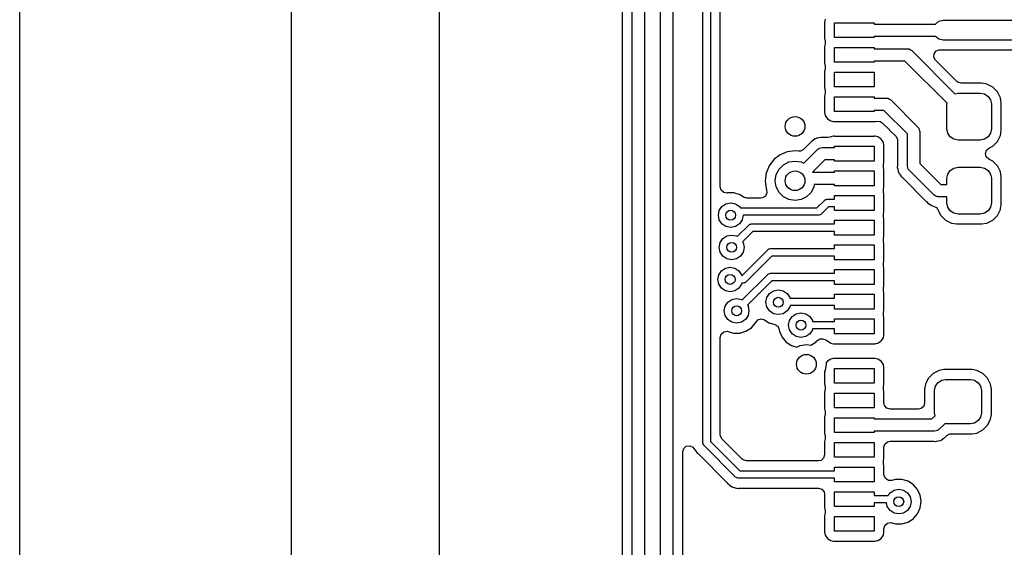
# Model space of a CAD drawing. Extents: x 0.4 to 10.6, y -8.1 to -0.4.
# Tile 7 of 42: x 4.35 to 5.135, y -2.253 to -1.832. Entities that reach past the tile are written whole.
import ezdxf

# ---------------------------------------------------------------- set-up
doc = ezdxf.new("R2010")
doc.units = 0
doc.header["$MEASUREMENT"] = 0
doc.layers.add('BLACK', color=7, linetype='CONTINUOUS')

msp = doc.modelspace()

# ---------------------------------------------------------------- linework, layer by layer
at = {"layer": 'BLACK', "linetype": 'CONTINUOUS'}
for p, q in [((4.83083, -1.52204), (4.83083, -2.33406)), ((4.83873, -2.33935), (4.83873, -1.52137)), ((4.84857, -1.52341), (4.84857, -2.34139)), ((4.86122, -2.34836), (4.86122, -1.53644)), ((4.87106, -1.53848), (4.87106, -2.35039)), ((4.35041, -2.3599), (4.35041, -1.7126)), ((4.56691, -1.71587), (4.56691, -2.35894)), ((4.68506, -2.35894), (4.68506, -1.71586)), ((4.8951, -2.16971), (4.8951, -1.79683)), ((4.90101, -1.79805), (4.90101, -2.16849)), ((4.9089, -1.90629), (4.9089, -1.80334)), ((4.99221, -1.83337), (4.99211, -1.83387)), ((4.99211, -1.83387), (4.99211, -1.84723)), ((4.99255, -1.83166), (4.99221, -1.83337)), ((5, -1.84646), (5, -1.83465)), ((5, -1.83465), (5.0315, -1.83465)), ((5.0315, -1.83465), (5.0315, -1.83563)), ((5.0315, -1.83563), (5.08047, -1.83563)), ((5.08047, -1.83563), (5.0832, -1.83346)), ((5.0832, -1.83346), (5.08661, -1.83268)), ((5.08661, -1.83268), (5.16732, -1.83268)), ((4.99211, -1.84723), (4.99219, -1.84766)), ((4.99255, -1.85135), (4.99211, -1.85355)), ((4.99219, -1.84766), (4.99255, -1.84944)), ((4.99255, -1.84944), (4.99255, -1.85135)), ((5.0315, -1.84646), (5, -1.84646)), ((5.08047, -1.84547), (5.0315, -1.84547)), ((5.0315, -1.84547), (5.0315, -1.84646)), ((5.0832, -1.84765), (5.08047, -1.84547)), ((5.08661, -1.84843), (5.0832, -1.84765)), ((5.16406, -1.84843), (5.08661, -1.84843)), ((4.99211, -1.85355), (4.99211, -1.86692)), ((5, -1.86614), (5, -1.85433)), ((5, -1.85433), (5.0315, -1.85433)), ((5.0315, -1.85433), (5.0315, -1.85531)), ((5.0315, -1.85531), (5.05807, -1.85531)), ((5.05807, -1.85531), (5.05894, -1.85544)), ((5.05894, -1.85544), (5.05912, -1.85543)), ((5.05912, -1.85543), (5.05921, -1.85548)), ((5.05921, -1.85548), (5.05946, -1.85551)), ((5.05946, -1.85551), (5.06048, -1.85617)), ((5.06048, -1.85617), (5.06155, -1.85676)), ((5.06155, -1.85676), (5.09602, -1.89123)), ((5.07912, -1.86206), (5.07931, -1.85932)), ((5.07931, -1.85932), (5.08096, -1.85712)), ((5.08096, -1.85712), (5.08354, -1.85616)), ((5.08354, -1.85616), (5.08465, -1.8562)), ((5.08465, -1.8562), (5.08497, -1.85626)), ((5.08497, -1.85626), (5.08537, -1.85632)), ((5.08537, -1.85632), (5.08537, -1.85632)), ((5.08537, -1.85632), (5.15877, -1.85632)), ((4.99211, -1.86692), (4.99255, -1.86913)), ((5.0315, -1.86614), (5, -1.86614)), ((5.05603, -1.86516), (5.0315, -1.86516)), ((5.0315, -1.86516), (5.0315, -1.86614)), ((5.08972, -1.89884), (5.05603, -1.86516)), ((5.08044, -1.86448), (5.07912, -1.86206)), ((5.09738, -1.88142), (5.08044, -1.86448)), ((4.99217, -1.8729), (4.99211, -1.87324)), ((4.99211, -1.87324), (4.99211, -1.8866)), ((4.99255, -1.87103), (4.99217, -1.8729)), ((4.99255, -1.86913), (4.99255, -1.87103)), ((5, -1.88583), (5, -1.87402)), ((5, -1.87402), (5.0315, -1.87402)), ((5.0315, -1.87402), (5.0315, -1.88583)), ((5.09819, -1.88208), (5.09738, -1.88142)), ((5.10083, -1.88285), (5.09819, -1.88208)), ((5.11746, -1.88285), (5.10083, -1.88285)), ((5.12138, -1.88348), (5.11746, -1.88285)), ((5.11746, -1.88285), (5.11746, -1.88285)), ((5.12611, -1.88588), (5.12138, -1.88348)), ((5.12138, -1.88348), (5.12138, -1.88348)), ((5.12138, -1.88348), (5.12138, -1.88348)), ((4.99211, -1.8866), (4.99217, -1.88694)), ((4.99255, -1.89072), (4.99211, -1.89292)), ((4.99217, -1.88694), (4.99255, -1.88881)), ((4.99255, -1.88881), (4.99255, -1.89072)), ((5.0315, -1.88583), (5, -1.88583)), ((5.09602, -1.89123), (5.09843, -1.89075)), ((5.09843, -1.89075), (5.11614, -1.89075)), ((5.11614, -1.89075), (5.11953, -1.89142)), ((5.11953, -1.89142), (5.12241, -1.89334)), ((5.12986, -1.88964), (5.12611, -1.88588)), ((5.12611, -1.88588), (5.12611, -1.88588)), ((5.12611, -1.88588), (5.12611, -1.88588)), ((5.13227, -1.89437), (5.12986, -1.88964)), ((5.12986, -1.88964), (5.12986, -1.88964)), ((5.12986, -1.88964), (5.12986, -1.88964)), ((4.99211, -1.89292), (4.99211, -1.90629)), ((5, -1.90551), (5, -1.8937)), ((5, -1.8937), (5.0315, -1.8937)), ((5.0315, -1.8937), (5.0315, -1.89469)), ((5.0315, -1.89469), (5.04134, -1.89469)), ((5.04134, -1.89469), (5.04221, -1.89481)), ((5.04221, -1.89481), (5.04238, -1.8948)), ((5.04238, -1.8948), (5.04248, -1.89485)), ((5.04248, -1.89485), (5.04273, -1.89488)), ((5.04273, -1.89488), (5.04375, -1.89554)), ((5.04375, -1.89554), (5.04482, -1.89613)), ((5.04482, -1.89613), (5.06647, -1.91778)), ((5.08957, -1.89961), (5.08972, -1.89884)), ((5.12241, -1.89334), (5.12433, -1.89622)), ((5.12433, -1.89622), (5.125, -1.89961)), ((5.13265, -1.89676), (5.13227, -1.89437)), ((5.13227, -1.89437), (5.13227, -1.89437)), ((5.13227, -1.89437), (5.13227, -1.89437)), ((5.13289, -1.89829), (5.13265, -1.89676)), ((5.13289, -1.92061), (5.13289, -1.89829)), ((4.9089, -1.96556), (4.9089, -1.90629)), ((4.99211, -1.90629), (4.99256, -1.90859)), ((5.0315, -1.90551), (5, -1.90551)), ((5.0393, -1.90453), (5.0315, -1.90453)), ((5.0315, -1.90453), (5.0315, -1.90551)), ((5.05807, -1.9233), (5.0393, -1.90453)), ((5.08957, -1.91929), (5.08957, -1.89961)), ((5.125, -1.89961), (5.125, -1.91929)), ((4.99256, -1.90859), (4.99256, -1.90859)), ((4.99256, -1.90859), (4.99431, -1.9112)), ((4.99431, -1.9112), (4.99692, -1.91295)), ((4.99692, -1.91295), (4.99692, -1.91295)), ((4.99692, -1.91295), (4.99922, -1.91341)), ((4.99922, -1.91341), (4.99922, -1.91341)), ((4.99922, -1.91341), (4.99922, -1.91341)), ((4.99922, -1.91341), (5, -1.91341)), ((5, -1.91341), (5, -1.91339)), ((5, -1.91339), (5.0315, -1.91339)), ((5.0315, -1.91339), (5.0315, -1.91341)), ((5.0315, -1.91341), (5.03227, -1.91341)), ((5.03227, -1.91341), (5.0327, -1.91332)), ((5.03227, -1.91341), (5.03227, -1.91341)), ((5.0327, -1.91332), (5.03367, -1.91313)), ((5.03367, -1.91313), (5.03641, -1.91337)), ((5.03641, -1.91337), (5.03807, -1.91446)), ((5.03807, -1.91446), (5.04373, -1.92012)), ((5.04373, -1.92012), (5.04391, -1.92045)), ((5.04391, -1.92045), (5.04412, -1.92054)), ((5.04412, -1.92054), (5.04444, -1.92083)), ((5.04444, -1.92083), (5.04875, -1.92514)), ((5.06647, -1.91778), (5.067, -1.91848)), ((5.067, -1.91848), (5.06713, -1.9186)), ((5.06713, -1.9186), (5.06716, -1.9187)), ((5.06716, -1.9187), (5.06731, -1.9189)), ((5.06731, -1.9189), (5.06757, -1.92009)), ((5.06757, -1.92009), (5.06791, -1.92126)), ((5.06791, -1.92126), (5.06791, -1.94678)), ((5.09024, -1.92268), (5.08957, -1.91929)), ((5.09216, -1.92556), (5.09024, -1.92268)), ((5.12433, -1.92268), (5.12241, -1.92556)), ((5.125, -1.91929), (5.12433, -1.92268)), ((5.13227, -1.92453), (5.13289, -1.92061)), ((4.98062, -1.93039), (4.97768, -1.93333)), ((4.98077, -1.93023), (4.98062, -1.93039)), ((4.98179, -1.92901), (4.98077, -1.93023)), ((4.98317, -1.92821), (4.98179, -1.92901)), ((4.98335, -1.9281), (4.98317, -1.92821)), ((4.98466, -1.92718), (4.98335, -1.9281)), ((4.98485, -1.92709), (4.98466, -1.92718)), ((4.98551, -1.92682), (4.98485, -1.92709)), ((4.98571, -1.92675), (4.98551, -1.92682)), ((4.98728, -1.92647), (4.98571, -1.92675)), ((4.98748, -1.92643), (4.98728, -1.92647)), ((4.98902, -1.92601), (4.98748, -1.92643)), ((4.99039, -1.92613), (4.98902, -1.92601)), ((4.99061, -1.92615), (4.99039, -1.92613)), ((4.99082, -1.92616), (4.99061, -1.92615)), ((4.99468, -1.92616), (4.99082, -1.92616)), ((4.99655, -1.92579), (4.99468, -1.92616)), ((4.99692, -1.92564), (4.99655, -1.92579)), ((4.99922, -1.92518), (4.99692, -1.92564)), ((5, -1.92518), (4.99922, -1.92518)), ((4.99922, -1.92518), (4.99922, -1.92518)), ((5, -1.9252), (5, -1.92518)), ((5.0315, -1.9252), (5, -1.9252)), ((5.03227, -1.92518), (5.0315, -1.92518)), ((5.0315, -1.92518), (5.0315, -1.9252)), ((5.03458, -1.92564), (5.03227, -1.92518)), ((5.03227, -1.92518), (5.03227, -1.92518)), ((5.03683, -1.92714), (5.03458, -1.92564)), ((5.03458, -1.92564), (5.03458, -1.92564)), ((5.03719, -1.92738), (5.03683, -1.92714)), ((5.03874, -1.9297), (5.03719, -1.92738)), ((5.03893, -1.92999), (5.03874, -1.9297)), ((5.03939, -1.93229), (5.03893, -1.92999)), ((5.03893, -1.92999), (5.03893, -1.92999)), ((5.04875, -1.92514), (5.05007, -1.92755)), ((5.05007, -1.92755), (5.05018, -1.92859)), ((5.05018, -1.92859), (5.05018, -1.94815)), ((5.05807, -1.94882), (5.05807, -1.9233)), ((5.09504, -1.92748), (5.09216, -1.92556)), ((5.09843, -1.92815), (5.09504, -1.92748)), ((5.11614, -1.92815), (5.09843, -1.92815)), ((5.11953, -1.92748), (5.11614, -1.92815)), ((5.12241, -1.92556), (5.11953, -1.92748)), ((5.12611, -1.93301), (5.12986, -1.92926)), ((5.12986, -1.92926), (5.13227, -1.92453)), ((4.96233, -1.9376), (4.95658, -1.93998)), ((4.9685, -1.93678), (4.96233, -1.9376)), ((4.96233, -1.9376), (4.96233, -1.9376)), ((4.97117, -1.93714), (4.9685, -1.93678)), ((4.9685, -1.93678), (4.9685, -1.93678)), ((4.97285, -1.93707), (4.97117, -1.93714)), ((4.97526, -1.93575), (4.97285, -1.93707)), ((4.97768, -1.93333), (4.97526, -1.93575)), ((4.97546, -1.94672), (4.98668, -1.9355)), ((4.98668, -1.9355), (4.98738, -1.93497)), ((4.98738, -1.93497), (4.9875, -1.93484)), ((4.9875, -1.93484), (4.9876, -1.93481)), ((4.9876, -1.93481), (4.9878, -1.93466)), ((4.9878, -1.93466), (4.98899, -1.9344)), ((4.98899, -1.9344), (4.99016, -1.93406)), ((4.99016, -1.93406), (5, -1.93406)), ((5, -1.93406), (5, -1.93307)), ((5, -1.93307), (5.0315, -1.93307)), ((5.0315, -1.93307), (5.0315, -1.94488)), ((5.03939, -1.94566), (5.03939, -1.93229)), ((5.03939, -1.93229), (5.03939, -1.93229)), ((5.12028, -1.93877), (5.12117, -1.93616)), ((5.12094, -1.94144), (5.12028, -1.93877)), ((5.12117, -1.93616), (5.12294, -1.93463)), ((5.12294, -1.93463), (5.12611, -1.93301)), ((4.95164, -1.94377), (4.94785, -1.94871)), ((4.95658, -1.93998), (4.95164, -1.94377)), ((4.95925, -1.94789), (4.96364, -1.94565)), ((4.96364, -1.94565), (4.9685, -1.94488)), ((4.9685, -1.94488), (4.97337, -1.94565)), ((4.97337, -1.94565), (4.97546, -1.94672)), ((4.9922, -1.9439), (4.98242, -1.95368)), ((5, -1.9439), (4.9922, -1.9439)), ((5, -1.94488), (5, -1.9439)), ((5.0315, -1.94488), (5, -1.94488)), ((5.03895, -1.94787), (5.03939, -1.94566)), ((5.12294, -1.94333), (5.12094, -1.94144)), ((5.12611, -1.94494), (5.12294, -1.94333)), ((5.12986, -1.94869), (5.12611, -1.94494)), ((5.12611, -1.94494), (5.12611, -1.94494)), ((5.12611, -1.94494), (5.12611, -1.94494)), ((5.12611, -1.94494), (5.12611, -1.94494)), ((4.94547, -1.95446), (4.94466, -1.96063)), ((4.94785, -1.94871), (4.94547, -1.95446)), ((4.94547, -1.95446), (4.94547, -1.95446)), ((4.95353, -1.95576), (4.95576, -1.95137)), ((4.95576, -1.95137), (4.95925, -1.94789)), ((4.98242, -1.95368), (4.98245, -1.95374)), ((4.98245, -1.95374), (5, -1.95374)), ((5, -1.95374), (5, -1.95276)), ((5, -1.95276), (5.0315, -1.95276)), ((5.0315, -1.95276), (5.0315, -1.96457)), ((5.03895, -1.94977), (5.03895, -1.94787)), ((5.03939, -1.95198), (5.03895, -1.94977)), ((5.03939, -1.96534), (5.03939, -1.95198)), ((5.05016, -1.94842), (5.05003, -1.94995)), ((5.05003, -1.94995), (5.05044, -1.95149)), ((5.05017, -1.94837), (5.05016, -1.94842)), ((5.05018, -1.94815), (5.05017, -1.94837)), ((5.05044, -1.95149), (5.05049, -1.9517)), ((5.05049, -1.9517), (5.05076, -1.95327)), ((5.05076, -1.95327), (5.05084, -1.95347)), ((5.05084, -1.95347), (5.05111, -1.95413)), ((5.05111, -1.95413), (5.0512, -1.95432)), ((5.0512, -1.95432), (5.0512, -1.95432)), ((5.0512, -1.95432), (5.05175, -1.9551)), ((5.05841, -1.94999), (5.05807, -1.94882)), ((5.05867, -1.95118), (5.05841, -1.94999)), ((5.05882, -1.95138), (5.05867, -1.95118)), ((5.05885, -1.95148), (5.05882, -1.95138)), ((5.05899, -1.9516), (5.05885, -1.95148)), ((5.05951, -1.9523), (5.05899, -1.9516)), ((5.0792, -1.97198), (5.05951, -1.9523)), ((5.06791, -1.94678), (5.08472, -1.96358)), ((5.09024, -1.95527), (5.09216, -1.9524)), ((5.09216, -1.9524), (5.09504, -1.95048)), ((5.09504, -1.95048), (5.09843, -1.9498)), ((5.09843, -1.9498), (5.11614, -1.9498)), ((5.11614, -1.9498), (5.11953, -1.95048)), ((5.11953, -1.95048), (5.12241, -1.9524)), ((5.12241, -1.9524), (5.12433, -1.95527)), ((5.13227, -1.95342), (5.12986, -1.94869)), ((5.12986, -1.94869), (5.12986, -1.94869)), ((5.12986, -1.94869), (5.12986, -1.94869)), ((5.13258, -1.95539), (5.13227, -1.95342)), ((5.13227, -1.95342), (5.13227, -1.95342)), ((5.13227, -1.95342), (5.13227, -1.95342)), ((4.94466, -1.96063), (4.94466, -1.96063)), ((4.94466, -1.96063), (4.94547, -1.9668)), ((4.95276, -1.96063), (4.95353, -1.95576)), ((4.95353, -1.9655), (4.95276, -1.96063)), ((5.05175, -1.9551), (5.05211, -1.95562)), ((5.05211, -1.95562), (5.05223, -1.9558)), ((5.05223, -1.9558), (5.05302, -1.95718)), ((5.05302, -1.95718), (5.05424, -1.95821)), ((5.05424, -1.95821), (5.0544, -1.95835)), ((5.0544, -1.95835), (5.07314, -1.97709)), ((5.08957, -1.95866), (5.09024, -1.95527)), ((5.08957, -1.96358), (5.08957, -1.95866)), ((5.12433, -1.95527), (5.125, -1.95866)), ((5.125, -1.95866), (5.125, -1.97835)), ((5.13289, -1.95734), (5.13258, -1.95539)), ((5.13289, -1.97966), (5.13289, -1.95734)), ((4.90968, -1.96819), (4.9089, -1.96556)), ((4.91176, -1.97), (4.90968, -1.96819)), ((4.91448, -1.97039), (4.91176, -1.97)), ((4.94547, -1.9668), (4.94547, -1.9668)), ((4.94547, -1.9668), (4.94578, -1.96755)), ((4.94578, -1.96755), (4.94582, -1.96764)), ((4.94582, -1.96764), (4.94611, -1.97037)), ((4.95576, -1.96989), (4.95353, -1.9655)), ((4.95925, -1.97337), (4.95576, -1.96989)), ((4.98124, -1.96989), (4.97776, -1.97337)), ((4.98348, -1.9655), (4.98124, -1.96989)), ((4.98378, -1.96358), (4.98348, -1.9655)), ((5, -1.96358), (4.98378, -1.96358)), ((5, -1.96457), (5, -1.96358)), ((5.0315, -1.96457), (5, -1.96457)), ((5.03895, -1.96755), (5.03939, -1.96534)), ((5.03895, -1.96946), (5.03895, -1.96755)), ((5.03939, -1.97166), (5.03895, -1.96946)), ((5.08472, -1.96358), (5.08957, -1.96358)), ((4.91468, -1.97036), (4.91448, -1.97039)), ((4.91978, -1.97036), (4.91468, -1.97036)), ((4.91468, -1.97036), (4.91468, -1.97036)), ((4.92467, -1.9718), (4.91978, -1.97036)), ((4.91978, -1.97036), (4.91978, -1.97036)), ((4.9275, -1.97361), (4.92467, -1.9718)), ((4.93014, -1.97439), (4.9275, -1.97361)), ((4.94131, -1.97439), (4.93014, -1.97439)), ((4.94251, -1.97424), (4.94131, -1.97439)), ((4.94488, -1.97283), (4.94251, -1.97424)), ((4.94611, -1.97037), (4.94488, -1.97283)), ((4.96364, -1.97561), (4.95925, -1.97337)), ((4.9685, -1.97638), (4.96364, -1.97561)), ((4.97337, -1.97561), (4.9685, -1.97638)), ((4.97776, -1.97337), (4.97337, -1.97561)), ((4.98598, -1.98228), (4.99201, -1.97626)), ((4.99201, -1.97626), (4.99216, -1.97615)), ((4.99216, -1.97615), (4.9922, -1.97608)), ((4.9922, -1.97608), (4.99232, -1.97604)), ((4.99232, -1.97604), (4.99285, -1.97567)), ((4.99285, -1.97567), (4.99349, -1.97561)), ((4.99349, -1.97561), (4.99409, -1.97539)), ((4.99409, -1.97539), (5, -1.97539)), ((5, -1.97539), (5, -1.97244)), ((5, -1.97244), (5.0315, -1.97244)), ((5.0315, -1.97244), (5.0315, -1.98425)), ((5.03939, -1.98503), (5.03939, -1.97166)), ((5.07314, -1.97709), (5.07329, -1.97725)), ((5.07329, -1.97725), (5.07431, -1.97847)), ((5.08027, -1.97257), (5.0792, -1.97198)), ((5.08129, -1.97323), (5.08027, -1.97257)), ((5.08154, -1.97326), (5.08129, -1.97323)), ((5.08163, -1.97331), (5.08154, -1.97326)), ((5.08181, -1.9733), (5.08163, -1.97331)), ((5.08268, -1.97343), (5.08181, -1.9733)), ((5.08957, -1.97343), (5.08268, -1.97343)), ((5.08957, -1.97835), (5.08957, -1.97343)), ((4.90739, -1.9881), (4.90814, -1.98433)), ((4.90814, -1.98433), (4.91027, -1.98114)), ((4.91027, -1.98114), (4.91346, -1.979)), ((4.91346, -1.979), (4.91723, -1.97825)), ((4.91723, -1.97825), (4.921, -1.979)), ((4.921, -1.979), (4.92419, -1.98114)), ((4.92419, -1.98114), (4.92496, -1.98228)), ((4.92496, -1.98228), (4.98598, -1.98228)), ((4.99532, -1.9813), (4.98929, -1.98732)), ((5, -1.9813), (4.99532, -1.9813)), ((5, -1.98425), (5, -1.9813)), ((5.0315, -1.98425), (5, -1.98425)), ((5.03895, -1.98724), (5.03939, -1.98503)), ((5.07431, -1.97847), (5.07431, -1.97847)), ((5.07431, -1.97847), (5.07431, -1.97847)), ((5.07431, -1.97847), (5.07431, -1.97847)), ((5.07431, -1.97847), (5.07431, -1.97847)), ((5.07431, -1.97847), (5.07569, -1.97927)), ((5.07569, -1.97927), (5.07587, -1.97938)), ((5.07587, -1.97938), (5.07704, -1.9802)), ((5.07704, -1.9802), (5.07718, -1.9803)), ((5.07718, -1.9803), (5.07718, -1.9803)), ((5.07718, -1.9803), (5.07737, -1.98039)), ((5.07737, -1.98039), (5.07803, -1.98066)), ((5.07803, -1.98066), (5.07823, -1.98073)), ((5.07823, -1.98073), (5.07823, -1.98073)), ((5.07823, -1.98073), (5.0787, -1.98082)), ((5.0787, -1.98082), (5.08116, -1.98204)), ((5.08116, -1.98204), (5.0822, -1.98341)), ((5.0822, -1.98341), (5.0847, -1.98832)), ((5.09024, -1.98174), (5.08957, -1.97835)), ((5.09216, -1.98461), (5.09024, -1.98174)), ((5.09504, -1.98653), (5.09216, -1.98461)), ((5.12241, -1.98461), (5.11953, -1.98653)), ((5.12433, -1.98174), (5.12241, -1.98461)), ((5.125, -1.97835), (5.12433, -1.98174)), ((5.12986, -1.98832), (5.13227, -1.98359)), ((5.13227, -1.98359), (5.13244, -1.98254)), ((5.13244, -1.98254), (5.13277, -1.98044)), ((5.13277, -1.98044), (5.13289, -1.97966)), ((4.90814, -1.99186), (4.90739, -1.9881)), ((4.91027, -1.99505), (4.90814, -1.99186)), ((4.92632, -1.99186), (4.92419, -1.99505)), ((4.92705, -1.98819), (4.92632, -1.99186)), ((4.9872, -1.98819), (4.92705, -1.98819)), ((4.98781, -1.98797), (4.9872, -1.98819)), ((4.98845, -1.98791), (4.98781, -1.98797)), ((4.98898, -1.98754), (4.98845, -1.98791)), ((4.9891, -1.9875), (4.98898, -1.98754)), ((4.98914, -1.98743), (4.9891, -1.9875)), ((4.98929, -1.98732), (4.98914, -1.98743)), ((5, -1.99508), (5, -1.99213)), ((5, -1.99213), (5.0315, -1.99213)), ((5.0315, -1.99213), (5.0315, -2.00394)), ((5.03895, -1.98914), (5.03895, -1.98724)), ((5.03939, -1.99135), (5.03895, -1.98914)), ((5.03939, -2.00471), (5.03939, -1.99135)), ((5.0847, -1.98832), (5.0847, -1.98832)), ((5.0847, -1.98832), (5.08846, -1.99207)), ((5.08846, -1.99207), (5.08846, -1.99207)), ((5.08846, -1.99207), (5.08846, -1.99207)), ((5.08846, -1.99207), (5.09318, -1.99448)), ((5.09843, -1.9872), (5.09504, -1.98653)), ((5.11614, -1.9872), (5.09843, -1.9872)), ((5.11953, -1.98653), (5.11614, -1.9872)), ((5.12138, -1.99448), (5.12611, -1.99207)), ((5.12611, -1.99207), (5.12986, -1.98832)), ((4.91346, -1.99719), (4.91027, -1.99505)), ((4.91723, -1.99794), (4.91346, -1.99719)), ((4.921, -1.99719), (4.91723, -1.99794)), ((4.92419, -1.99505), (4.921, -1.99719)), ((4.92245, -2.00512), (4.93162, -1.99594)), ((4.93493, -2.00098), (4.92662, -2.0093)), ((4.93162, -1.99594), (4.93177, -1.99584)), ((4.93177, -1.99584), (4.93181, -1.99577)), ((4.93181, -1.99577), (4.93194, -1.99573)), ((4.93194, -1.99573), (4.93246, -1.99536)), ((4.93246, -1.99536), (4.93311, -1.9953)), ((4.93311, -1.9953), (4.93371, -1.99508)), ((4.93371, -1.99508), (5, -1.99508)), ((5, -2.00098), (4.93493, -2.00098)), ((5, -2.00394), (5, -2.00098)), ((5.09318, -1.99448), (5.09318, -1.99448)), ((5.09318, -1.99448), (5.09318, -1.99448)), ((5.09318, -1.99448), (5.09711, -1.9951)), ((5.09711, -1.9951), (5.09711, -1.9951)), ((5.09711, -1.9951), (5.11746, -1.9951)), ((5.11746, -1.9951), (5.12138, -1.99448)), ((5.12138, -1.99448), (5.12138, -1.99448)), ((5.12138, -1.99448), (5.12138, -1.99448)), ((4.9089, -2.00999), (4.91103, -2.00679)), ((4.91103, -2.00679), (4.91422, -2.00466)), ((4.91422, -2.00466), (4.91799, -2.00391)), ((4.91799, -2.00391), (4.92176, -2.00466)), ((4.92176, -2.00466), (4.92245, -2.00512)), ((4.92662, -2.0093), (4.92708, -2.00999)), ((5.0315, -2.00394), (5, -2.00394)), ((5.03895, -2.00692), (5.03939, -2.00471)), ((5.03895, -2.00883), (5.03895, -2.00692)), ((5.03939, -2.01103), (5.03895, -2.00883)), ((4.90815, -2.01375), (4.9089, -2.00999)), ((4.9089, -2.01752), (4.90815, -2.01375)), ((4.92602, -2.03634), (4.94673, -2.01563)), ((4.92708, -2.00999), (4.92783, -2.01375)), ((4.92783, -2.01375), (4.92708, -2.01752)), ((4.94673, -2.01563), (4.94688, -2.01552)), ((4.94688, -2.01552), (4.94692, -2.01545)), ((4.94692, -2.01545), (4.94704, -2.01541)), ((4.94704, -2.01541), (4.94757, -2.01504)), ((4.94757, -2.01504), (4.94821, -2.01498)), ((4.94821, -2.01498), (4.94882, -2.01476)), ((4.94882, -2.01476), (5, -2.01476)), ((5, -2.01476), (5, -2.01181)), ((5, -2.01181), (5.0315, -2.01181)), ((5.0315, -2.01181), (5.0315, -2.02362)), ((5.03939, -2.0244), (5.03939, -2.01103)), ((4.91103, -2.02071), (4.9089, -2.01752)), ((4.91422, -2.02285), (4.91103, -2.02071)), ((4.91799, -2.0236), (4.91422, -2.02285)), ((4.92176, -2.02285), (4.91799, -2.0236)), ((4.92495, -2.02071), (4.92176, -2.02285)), ((4.92708, -2.01752), (4.92495, -2.02071)), ((4.95004, -2.02067), (4.92933, -2.04138)), ((5, -2.02067), (4.95004, -2.02067)), ((5, -2.02362), (5, -2.02067)), ((5.0315, -2.02362), (5, -2.02362)), ((5.03895, -2.02661), (5.03939, -2.0244)), ((4.90766, -2.03553), (4.9098, -2.03234)), ((4.9098, -2.03234), (4.91299, -2.0302)), ((4.91299, -2.0302), (4.91676, -2.02945)), ((4.91676, -2.02945), (4.92052, -2.0302)), ((4.92052, -2.0302), (4.92372, -2.03234)), ((4.92372, -2.03234), (4.92585, -2.03553)), ((5, -2.03445), (5, -2.0315)), ((5, -2.0315), (5.0315, -2.0315)), ((5.0315, -2.0315), (5.0315, -2.04331)), ((5.03895, -2.02851), (5.03895, -2.02661)), ((5.03939, -2.03072), (5.03895, -2.02851)), ((5.03939, -2.04408), (5.03939, -2.03072)), ((4.90691, -2.0393), (4.90766, -2.03553)), ((4.90766, -2.04306), (4.90691, -2.0393)), ((4.92585, -2.03553), (4.92601, -2.03634)), ((4.92601, -2.03634), (4.92602, -2.03634)), ((4.92641, -2.0557), (4.9468, -2.03531)), ((4.95011, -2.04035), (4.93059, -2.05988)), ((4.9468, -2.03531), (4.94695, -2.03521)), ((4.94695, -2.03521), (4.94699, -2.03514)), ((4.94699, -2.03514), (4.94711, -2.0351)), ((4.94711, -2.0351), (4.94764, -2.03473)), ((4.94764, -2.03473), (4.94828, -2.03467)), ((4.94828, -2.03467), (4.94889, -2.03445)), ((4.94889, -2.03445), (5, -2.03445)), ((5, -2.04035), (4.95011, -2.04035)), ((5, -2.04331), (5, -2.04035)), ((4.9098, -2.04625), (4.90766, -2.04306)), ((4.91299, -2.04839), (4.9098, -2.04625)), ((4.91676, -2.04914), (4.91299, -2.04839)), ((4.92052, -2.04839), (4.91676, -2.04914)), ((4.92372, -2.04625), (4.92052, -2.04839)), ((4.92585, -2.04306), (4.92372, -2.04625)), ((4.92601, -2.04225), (4.92585, -2.04306)), ((4.92724, -2.04225), (4.92601, -2.04225)), ((4.92785, -2.04203), (4.92724, -2.04225)), ((4.92849, -2.04197), (4.92785, -2.04203)), ((4.92902, -2.0416), (4.92849, -2.04197)), ((4.92914, -2.04156), (4.92902, -2.0416)), ((4.92918, -2.04149), (4.92914, -2.04156)), ((4.92933, -2.04138), (4.92918, -2.04149)), ((4.94821, -2.05057), (4.95141, -2.04844)), ((4.95141, -2.04844), (4.95517, -2.04769)), ((4.95517, -2.04769), (4.95894, -2.04844)), ((4.95894, -2.04844), (4.96213, -2.05057)), ((5.0315, -2.04331), (5, -2.04331)), ((5.03895, -2.04629), (5.03939, -2.04408)), ((5.03895, -2.0482), (5.03895, -2.04629)), ((5.03939, -2.0504), (5.03895, -2.0482)), ((4.915, -2.05737), (4.91819, -2.05524)), ((4.91819, -2.05524), (4.92196, -2.05449)), ((4.92196, -2.05449), (4.92572, -2.05524)), ((4.92572, -2.05524), (4.92641, -2.0557)), ((4.94533, -2.05753), (4.94608, -2.05377)), ((4.94608, -2.05377), (4.94821, -2.05057)), ((4.96213, -2.05057), (4.96427, -2.05377)), ((4.96427, -2.05377), (4.96434, -2.05413)), ((4.96434, -2.05413), (5, -2.05413)), ((5, -2.05413), (5, -2.05118)), ((5, -2.05118), (5.0315, -2.05118)), ((5.0315, -2.05118), (5.0315, -2.06299)), ((5.03939, -2.06377), (5.03939, -2.0504)), ((4.91211, -2.06433), (4.91286, -2.06057)), ((4.91286, -2.0681), (4.91211, -2.06433)), ((4.91286, -2.06057), (4.915, -2.05737)), ((4.93059, -2.05988), (4.93105, -2.06057)), ((4.93105, -2.06057), (4.9318, -2.06433)), ((4.9318, -2.06433), (4.93105, -2.0681)), ((4.94608, -2.0613), (4.94533, -2.05753)), ((4.94821, -2.06449), (4.94608, -2.0613)), ((4.96427, -2.0613), (4.96213, -2.06449)), ((4.96452, -2.06004), (4.96427, -2.0613)), ((5, -2.06004), (4.96452, -2.06004)), ((5, -2.06299), (5, -2.06004)), ((5.0315, -2.06299), (5, -2.06299)), ((5.03895, -2.06598), (5.03939, -2.06377)), ((4.915, -2.07129), (4.91286, -2.0681)), ((4.91819, -2.07343), (4.915, -2.07129)), ((4.92892, -2.07129), (4.92572, -2.07343)), ((4.93105, -2.0681), (4.92892, -2.07129)), ((4.93718, -2.07369), (4.93898, -2.07161)), ((4.93898, -2.07161), (4.94162, -2.07083)), ((4.94162, -2.07083), (4.94426, -2.07161)), ((4.94426, -2.07161), (4.94773, -2.07383)), ((4.95141, -2.06663), (4.94821, -2.06449)), ((4.95517, -2.06738), (4.95141, -2.06663)), ((4.95894, -2.06663), (4.95517, -2.06738)), ((4.96213, -2.06449), (4.95894, -2.06663)), ((4.96341, -2.07577), (4.96416, -2.072)), ((4.96416, -2.072), (4.96629, -2.06881)), ((4.96629, -2.06881), (4.96949, -2.06667)), ((4.96949, -2.06667), (4.97325, -2.06593)), ((4.97325, -2.06593), (4.97702, -2.06667)), ((4.97702, -2.06667), (4.98021, -2.06881)), ((4.98021, -2.06881), (4.98235, -2.072)), ((4.98235, -2.072), (4.98251, -2.07281)), ((5, -2.07281), (5, -2.07087)), ((5, -2.07087), (5.0315, -2.07087)), ((5.0315, -2.07087), (5.0315, -2.08268)), ((5.03895, -2.06788), (5.03895, -2.06598)), ((5.03939, -2.07009), (5.03895, -2.06788)), ((5.03939, -2.08345), (5.03939, -2.07009)), ((5.03939, -2.07009), (5.03939, -2.07009)), ((4.92196, -2.07417), (4.91819, -2.07343)), ((4.92572, -2.07343), (4.92196, -2.07417)), ((4.9294, -2.08063), (4.93369, -2.07787)), ((4.93369, -2.07787), (4.93703, -2.07402)), ((4.93703, -2.07402), (4.93718, -2.07369)), ((4.94773, -2.07383), (4.94776, -2.07384)), ((4.94776, -2.07384), (4.95237, -2.0752)), ((4.95237, -2.0752), (4.95468, -2.07668)), ((4.95468, -2.07668), (4.95583, -2.07919)), ((4.95583, -2.07919), (4.95583, -2.07919)), ((4.95583, -2.07919), (4.95606, -2.08082)), ((4.96416, -2.07953), (4.96341, -2.07577)), ((4.96629, -2.08273), (4.96416, -2.07953)), ((4.98235, -2.07953), (4.98021, -2.08273)), ((4.98251, -2.07872), (4.98235, -2.07953)), ((4.98251, -2.07281), (5, -2.07281)), ((5, -2.07872), (4.98251, -2.07872)), ((5, -2.08268), (5, -2.07872)), ((4.9089, -2.08551), (4.90968, -2.08287)), ((4.9089, -2.12094), (4.9089, -2.08551)), ((4.90968, -2.08287), (4.91176, -2.08106)), ((4.91176, -2.08106), (4.91448, -2.08067)), ((4.91448, -2.08067), (4.91516, -2.08082)), ((4.91516, -2.08082), (4.91941, -2.08207)), ((4.91941, -2.08207), (4.91941, -2.08207)), ((4.91941, -2.08207), (4.91941, -2.08207)), ((4.91941, -2.08207), (4.92451, -2.08207)), ((4.92451, -2.08207), (4.9294, -2.08063)), ((4.92451, -2.08207), (4.92451, -2.08207)), ((4.95606, -2.08082), (4.95786, -2.08475)), ((4.95786, -2.08475), (4.95818, -2.08546)), ((4.95818, -2.08546), (4.96152, -2.08931)), ((4.96949, -2.08486), (4.96629, -2.08273)), ((4.97325, -2.08561), (4.96949, -2.08486)), ((4.97702, -2.08486), (4.97325, -2.08561)), ((4.98021, -2.08273), (4.97702, -2.08486)), ((4.98586, -2.0883), (4.98818, -2.08681)), ((4.98818, -2.08681), (4.98955, -2.08661)), ((4.98955, -2.08661), (4.99053, -2.08661)), ((4.99053, -2.08661), (4.99317, -2.08739)), ((4.99317, -2.08739), (4.99398, -2.08804)), ((5.0315, -2.08268), (5, -2.08268)), ((5.03719, -2.08837), (5.03893, -2.08576)), ((5.03893, -2.08576), (5.03932, -2.08379)), ((5.03893, -2.08576), (5.03893, -2.08576)), ((5.03893, -2.08576), (5.03893, -2.08576)), ((5.03932, -2.08379), (5.03939, -2.08345)), ((4.96152, -2.08931), (4.96581, -2.09207)), ((4.96581, -2.09207), (4.97005, -2.09331)), ((4.97005, -2.09331), (4.97269, -2.09197)), ((4.97269, -2.09197), (4.97755, -2.0912)), ((4.97755, -2.0912), (4.98116, -2.09177)), ((4.98116, -2.09177), (4.98499, -2.08931)), ((4.98499, -2.08931), (4.98586, -2.0883)), ((4.99398, -2.08804), (4.99431, -2.08837)), ((4.99431, -2.08837), (4.99692, -2.09011)), ((4.99692, -2.09011), (4.99692, -2.09011)), ((4.99692, -2.09011), (4.99922, -2.09057)), ((4.99922, -2.09057), (4.99922, -2.09057)), ((4.99922, -2.09057), (4.99922, -2.09057)), ((4.99922, -2.09057), (5, -2.09057)), ((5, -2.09057), (5, -2.09055)), ((5, -2.09055), (5.0315, -2.09055)), ((5.0315, -2.09055), (5.0315, -2.09057)), ((5.0315, -2.09057), (5.03227, -2.09057)), ((5.03227, -2.09057), (5.03286, -2.09045)), ((5.03227, -2.09057), (5.03227, -2.09057)), ((5.03286, -2.09045), (5.03458, -2.09011)), ((5.03458, -2.09011), (5.03719, -2.08837)), ((5.03458, -2.09011), (5.03458, -2.09011)), ((5.03458, -2.09011), (5.03458, -2.09011)), ((4.99692, -2.1028), (4.99431, -2.10455)), ((4.99922, -2.10234), (4.99692, -2.1028)), ((4.99692, -2.1028), (4.99692, -2.1028)), ((5, -2.10234), (4.99922, -2.10234)), ((4.99922, -2.10234), (4.99922, -2.10234)), ((5, -2.10236), (5, -2.10234)), ((5.0315, -2.10236), (5, -2.10236)), ((5.03227, -2.10234), (5.0315, -2.10234)), ((5.0315, -2.10234), (5.0315, -2.10236)), ((5.03458, -2.1028), (5.03227, -2.10234)), ((5.03227, -2.10234), (5.03227, -2.10234)), ((5.03719, -2.10455), (5.03458, -2.1028)), ((5.03458, -2.1028), (5.03458, -2.1028)), ((4.9933, -2.10695), (4.99253, -2.11182)), ((4.99431, -2.10455), (4.99319, -2.10622)), ((4.99319, -2.10622), (4.9933, -2.10695)), ((5, -2.12205), (5, -2.11024)), ((5, -2.11024), (5.0315, -2.11024)), ((5.0315, -2.11024), (5.0315, -2.12205)), ((5.03893, -2.10716), (5.03719, -2.10455)), ((5.03939, -2.10946), (5.03893, -2.10716)), ((5.03893, -2.10716), (5.03893, -2.10716)), ((5.03939, -2.12282), (5.03939, -2.10946)), ((5.03939, -2.10946), (5.03939, -2.10946)), ((5.08726, -2.1112), (5.08334, -2.11182)), ((5.10959, -2.1112), (5.08726, -2.1112)), ((5.08726, -2.1112), (5.08726, -2.1112)), ((5.11351, -2.11182), (5.10959, -2.1112)), ((5.10959, -2.1112), (5.10959, -2.1112)), ((4.99253, -2.11182), (4.99211, -2.11265)), ((4.99211, -2.11265), (4.99211, -2.12282)), ((5.07486, -2.11798), (5.07312, -2.1214)), ((5.07861, -2.11423), (5.07486, -2.11798)), ((5.07486, -2.11798), (5.07486, -2.11798)), ((5.07486, -2.11798), (5.07486, -2.11798)), ((5.07486, -2.11798), (5.07486, -2.11798)), ((5.08334, -2.11182), (5.07861, -2.11423)), ((5.07861, -2.11423), (5.07861, -2.11423)), ((5.08519, -2.11977), (5.08858, -2.11909)), ((5.08858, -2.11909), (5.10827, -2.11909)), ((5.10827, -2.11909), (5.11166, -2.11977)), ((5.11824, -2.11423), (5.11351, -2.11182)), ((5.11351, -2.11182), (5.11351, -2.11182)), ((5.11351, -2.11182), (5.11351, -2.11182)), ((5.12199, -2.11798), (5.11824, -2.11423)), ((5.11824, -2.11423), (5.11824, -2.11423)), ((5.11824, -2.11423), (5.11824, -2.11423)), ((5.1244, -2.12271), (5.12199, -2.11798)), ((5.12199, -2.11798), (5.12199, -2.11798)), ((5.12199, -2.11798), (5.12199, -2.11798)), ((4.9089, -2.16319), (4.9089, -2.12094)), ((4.99211, -2.12282), (4.99215, -2.12305)), ((4.99255, -2.12694), (4.99211, -2.12914)), ((4.99215, -2.12305), (4.99255, -2.12503)), ((4.99255, -2.12503), (4.99255, -2.12694)), ((5.0315, -2.12205), (5, -2.12205)), ((5.03895, -2.12503), (5.03939, -2.12282)), ((5.03895, -2.12694), (5.03895, -2.12503)), ((5.03939, -2.12914), (5.03895, -2.12694)), ((5.07245, -2.12271), (5.07183, -2.12663)), ((5.07183, -2.12663), (5.07183, -2.13781)), ((5.07312, -2.1214), (5.07245, -2.12271)), ((5.07972, -2.12795), (5.0804, -2.12456)), ((5.0804, -2.12456), (5.08232, -2.12169)), ((5.08232, -2.12169), (5.08519, -2.11977)), ((5.11166, -2.11977), (5.11453, -2.12169)), ((5.11453, -2.12169), (5.11645, -2.12456)), ((5.11645, -2.12456), (5.11713, -2.12795)), ((5.12502, -2.12663), (5.1244, -2.12271)), ((5.1244, -2.12271), (5.1244, -2.12271)), ((5.1244, -2.12271), (5.1244, -2.12271)), ((5.12502, -2.14699), (5.12502, -2.12663)), ((4.99211, -2.12914), (4.99211, -2.14251)), ((5, -2.14173), (5, -2.12992)), ((5, -2.12992), (5.0315, -2.12992)), ((5.0315, -2.12992), (5.0315, -2.14173)), ((5.03939, -2.13781), (5.03939, -2.12914)), ((5.07972, -2.14567), (5.07972, -2.12795)), ((5.11713, -2.12795), (5.11713, -2.14567)), ((4.99211, -2.14251), (4.99255, -2.14472)), ((5.0315, -2.14173), (5, -2.14173)), ((5.03983, -2.13984), (5.03939, -2.13781)), ((5.04163, -2.14192), (5.03983, -2.13984)), ((5.04427, -2.1427), (5.04163, -2.14192)), ((5.06695, -2.1427), (5.04427, -2.1427)), ((5.06898, -2.14226), (5.06695, -2.1427)), ((5.07106, -2.14045), (5.06898, -2.14226)), ((5.07183, -2.13781), (5.07106, -2.14045)), ((4.99222, -2.14824), (4.99211, -2.14883)), ((4.99211, -2.14883), (4.99211, -2.16219)), ((4.99255, -2.14662), (4.99222, -2.14824)), ((4.99255, -2.14472), (4.99255, -2.14662)), ((5, -2.16142), (5, -2.14961)), ((5, -2.14961), (5.0315, -2.14961)), ((5.0315, -2.14961), (5.0315, -2.15059)), ((5.0315, -2.15059), (5.07769, -2.15059)), ((5.07769, -2.15059), (5.0802, -2.14807)), ((5.0802, -2.14807), (5.07972, -2.14567)), ((5.11645, -2.14906), (5.11453, -2.15193)), ((5.11713, -2.14567), (5.11645, -2.14906)), ((5.1244, -2.15087), (5.12502, -2.14699)), ((5.08782, -2.15438), (5.0832, -2.15899)), ((5.08858, -2.15453), (5.08782, -2.15438)), ((5.10827, -2.15453), (5.08858, -2.15453)), ((5.11166, -2.15385), (5.10827, -2.15453)), ((5.11453, -2.15193), (5.11166, -2.15385)), ((5.11824, -2.15939), (5.12199, -2.15564)), ((5.12199, -2.15564), (5.1244, -2.15091)), ((5.1244, -2.15091), (5.1244, -2.15087)), ((4.90901, -2.16423), (4.9089, -2.16319)), ((4.91033, -2.16665), (4.90901, -2.16423)), ((4.99211, -2.16219), (4.99224, -2.16289)), ((4.99255, -2.16631), (4.99211, -2.16851)), ((4.99224, -2.16289), (4.99255, -2.1644)), ((4.99255, -2.1644), (4.99255, -2.16631)), ((5.0315, -2.16142), (5, -2.16142)), ((5.07972, -2.16043), (5.0315, -2.16043)), ((5.0315, -2.16043), (5.0315, -2.16142)), ((5.08089, -2.16009), (5.07972, -2.16043)), ((5.08208, -2.15983), (5.08089, -2.16009)), ((5.08228, -2.15968), (5.08208, -2.15983)), ((5.08239, -2.15965), (5.08228, -2.15968)), ((5.0825, -2.15952), (5.08239, -2.15965)), ((5.0832, -2.15899), (5.0825, -2.15952)), ((5.08522, -2.16731), (5.08653, -2.16639)), ((5.08653, -2.16639), (5.08671, -2.16628)), ((5.08671, -2.16628), (5.08809, -2.16548)), ((5.08809, -2.16548), (5.0883, -2.16522)), ((5.0883, -2.16522), (5.08911, -2.16426)), ((5.08911, -2.16426), (5.08926, -2.1641)), ((5.08926, -2.1641), (5.08951, -2.16385)), ((5.08951, -2.16385), (5.09192, -2.16253)), ((5.09192, -2.16253), (5.09296, -2.16242)), ((5.09296, -2.16242), (5.10959, -2.16242)), ((5.10959, -2.16242), (5.11351, -2.1618)), ((5.11351, -2.1618), (5.11824, -2.15939)), ((5.11351, -2.1618), (5.11351, -2.1618)), ((5.11351, -2.1618), (5.11351, -2.1618)), ((4.87896, -2.17674), (4.87973, -2.1741)), ((4.87973, -2.1741), (4.88181, -2.1723)), ((4.88181, -2.1723), (4.88453, -2.17191)), ((4.88453, -2.17191), (4.88704, -2.17305)), ((4.88704, -2.17305), (4.8879, -2.17403)), ((4.8879, -2.17403), (4.88869, -2.17522)), ((4.89532, -2.17031), (4.8951, -2.16971)), ((4.89538, -2.17096), (4.89532, -2.17031)), ((4.89575, -2.17148), (4.89538, -2.17096)), ((4.89579, -2.17161), (4.89575, -2.17148)), ((4.89586, -2.17165), (4.89579, -2.17161)), ((4.89597, -2.1718), (4.89586, -2.17165)), ((4.92114, -2.19697), (4.89597, -2.1718)), ((4.90101, -2.16849), (4.92445, -2.19193)), ((4.92629, -2.18261), (4.91033, -2.16665)), ((4.99211, -2.16851), (4.99211, -2.17915)), ((5, -2.1811), (5, -2.16929)), ((5, -2.16929), (5.0315, -2.16929)), ((5.0315, -2.16929), (5.0315, -2.1811)), ((5.03939, -2.17321), (5.04016, -2.17057)), ((5.03939, -2.18188), (5.03939, -2.17321)), ((5.04016, -2.17057), (5.04224, -2.16877)), ((5.04224, -2.16877), (5.04427, -2.16833)), ((5.04427, -2.16833), (5.07906, -2.16833)), ((5.07906, -2.16833), (5.07927, -2.16834)), ((5.07927, -2.16834), (5.08086, -2.16847)), ((5.08086, -2.16847), (5.0824, -2.16806)), ((5.0824, -2.16806), (5.0826, -2.16802)), ((5.0826, -2.16802), (5.08418, -2.16774)), ((5.08418, -2.16774), (5.08437, -2.16767)), ((5.08418, -2.16774), (5.08418, -2.16774)), ((5.08437, -2.16767), (5.08503, -2.16739)), ((5.08503, -2.16739), (5.08522, -2.16731)), ((5.08522, -2.16731), (5.08522, -2.16731)), ((4.87896, -2.26052), (4.87896, -2.17674)), ((4.88869, -2.17522), (4.88962, -2.17661)), ((4.88962, -2.17661), (4.88965, -2.17665)), ((4.88965, -2.17665), (4.89011, -2.17735)), ((4.89011, -2.17735), (4.89024, -2.17753)), ((4.89024, -2.17753), (4.89074, -2.17787)), ((4.89074, -2.17787), (4.89148, -2.17847)), ((4.89148, -2.17847), (4.91446, -2.20146)), ((4.99133, -2.18179), (4.98925, -2.18359)), ((4.99211, -2.17915), (4.99133, -2.18179)), ((5.0315, -2.1811), (5, -2.1811)), ((5.03895, -2.18409), (5.03939, -2.18188)), ((4.9271, -2.18326), (4.92629, -2.18261)), ((4.92974, -2.18404), (4.9271, -2.18326)), ((4.98722, -2.18404), (4.92974, -2.18404)), ((4.98925, -2.18359), (4.98722, -2.18404)), ((5, -2.19193), (5, -2.18898)), ((5, -2.18898), (5.0315, -2.18898)), ((5.0315, -2.18898), (5.0315, -2.20079)), ((5.03895, -2.18599), (5.03895, -2.18409)), ((5.03939, -2.1882), (5.03895, -2.18599)), ((5.03939, -2.19499), (5.03939, -2.1882)), ((4.92172, -2.19724), (4.92114, -2.19697)), ((4.92222, -2.19766), (4.92172, -2.19724)), ((4.92285, -2.19777), (4.92222, -2.19766)), ((4.92297, -2.19782), (4.92285, -2.19777)), ((4.92305, -2.1978), (4.92297, -2.19782)), ((4.92323, -2.19783), (4.92305, -2.1978)), ((4.92445, -2.19193), (5, -2.19193)), ((5.03944, -2.19569), (5.03939, -2.19499)), ((5.04058, -2.19819), (5.03944, -2.19569)), ((4.91446, -2.20146), (4.91507, -2.2022)), ((4.91507, -2.2022), (4.91541, -2.2027)), ((4.91541, -2.2027), (4.91541, -2.2027)), ((4.91541, -2.2027), (4.91541, -2.2027)), ((4.91541, -2.2027), (4.91611, -2.20317)), ((4.91611, -2.20317), (4.91621, -2.20324)), ((4.91621, -2.20324), (4.91621, -2.20324)), ((4.91621, -2.20324), (4.91631, -2.20331)), ((4.91631, -2.20331), (4.91631, -2.20331)), ((4.91631, -2.20331), (4.91844, -2.20472)), ((4.91844, -2.20472), (4.919, -2.2051)), ((4.919, -2.2051), (4.92185, -2.20567)), ((5, -2.19783), (4.92323, -2.19783)), ((5, -2.20079), (5, -2.19783)), ((5.0315, -2.20079), (5, -2.20079)), ((5.0429, -2.19968), (5.04058, -2.19819)), ((5.04565, -2.19968), (5.0429, -2.19968)), ((5.04863, -2.1988), (5.04565, -2.19968)), ((5.05373, -2.1988), (5.04863, -2.1988)), ((5.05862, -2.20024), (5.05373, -2.1988)), ((5.05373, -2.1988), (5.05373, -2.1988)), ((5.06292, -2.20299), (5.05862, -2.20024)), ((5.05862, -2.20024), (5.05862, -2.20024)), ((5.05862, -2.20024), (5.05862, -2.20024)), ((5.06626, -2.20685), (5.06292, -2.20299)), ((4.92185, -2.20567), (4.92194, -2.20568)), ((4.92194, -2.20568), (4.92323, -2.20594)), ((4.92323, -2.20594), (4.92382, -2.20582)), ((4.92323, -2.20594), (4.92323, -2.20594)), ((4.92323, -2.20594), (4.92323, -2.20594)), ((4.92382, -2.20582), (4.92478, -2.20573)), ((4.92478, -2.20573), (4.98722, -2.20573)), ((4.98722, -2.20573), (4.98986, -2.2065)), ((4.98986, -2.2065), (4.99167, -2.20858)), ((4.99167, -2.20858), (4.99211, -2.21061)), ((4.99211, -2.21061), (4.99211, -2.22125)), ((5, -2.22047), (5, -2.20866)), ((5, -2.20866), (5.0315, -2.20866)), ((5.0315, -2.20866), (5.0315, -2.21161)), ((5.0315, -2.21161), (5.04286, -2.21161)), ((5.04286, -2.21161), (5.04422, -2.20958)), ((5.04422, -2.20958), (5.04741, -2.20744)), ((5.04741, -2.20744), (5.05118, -2.20669)), ((5.05118, -2.20669), (5.05495, -2.20744)), ((5.05495, -2.20744), (5.05814, -2.20958)), ((5.05814, -2.20958), (5.06027, -2.21277)), ((5.06027, -2.21277), (5.06102, -2.21654)), ((5.06837, -2.21149), (5.06626, -2.20685)), ((5.0691, -2.21654), (5.06837, -2.21149)), ((4.99211, -2.22125), (4.99255, -2.22346)), ((5.0315, -2.22047), (5, -2.22047)), ((5.04153, -2.21752), (5.0315, -2.21752)), ((5.0315, -2.21752), (5.0315, -2.22047)), ((5.04209, -2.2203), (5.04153, -2.21752)), ((5.04422, -2.2235), (5.04209, -2.2203)), ((5.06027, -2.2203), (5.05814, -2.2235)), ((5.06102, -2.21654), (5.06027, -2.2203)), ((5.06837, -2.22158), (5.0691, -2.21654)), ((4.99255, -2.22536), (4.99211, -2.22757)), ((4.99211, -2.22757), (4.99211, -2.24094)), ((4.99255, -2.22346), (4.99255, -2.22536)), ((5, -2.24016), (5, -2.22835)), ((5, -2.22835), (5.0315, -2.22835)), ((5.0315, -2.22835), (5.0315, -2.24016)), ((5.04741, -2.22563), (5.04422, -2.2235)), ((5.05118, -2.22638), (5.04741, -2.22563)), ((5.05495, -2.22563), (5.05118, -2.22638)), ((5.05814, -2.2235), (5.05495, -2.22563)), ((5.06292, -2.23008), (5.06626, -2.22622)), ((5.06626, -2.22622), (5.06837, -2.22158)), ((5.03939, -2.23808), (5.04016, -2.23544)), ((5.04016, -2.23544), (5.04224, -2.23364)), ((5.04224, -2.23364), (5.04497, -2.23325)), ((5.04497, -2.23325), (5.04565, -2.2334)), ((5.04565, -2.2334), (5.04863, -2.23427)), ((5.04863, -2.23427), (5.04863, -2.23427)), ((5.04863, -2.23427), (5.04863, -2.23427)), ((5.04863, -2.23427), (5.05373, -2.23427)), ((5.05373, -2.23427), (5.05862, -2.23283)), ((5.05373, -2.23427), (5.05373, -2.23427)), ((5.05862, -2.23283), (5.06292, -2.23008)), ((4.99211, -2.24094), (4.99256, -2.24324)), ((4.99256, -2.24324), (4.99256, -2.24324)), ((4.99256, -2.24324), (4.99431, -2.24585)), ((5.0315, -2.24016), (5, -2.24016)), ((5.03719, -2.24585), (5.03893, -2.24324)), ((5.03893, -2.24324), (5.03939, -2.24094)), ((5.03893, -2.24324), (5.03893, -2.24324)), ((5.03893, -2.24324), (5.03893, -2.24324)), ((5.03939, -2.24094), (5.03939, -2.23808)), ((5.03939, -2.24094), (5.03939, -2.24094)), ((4.99431, -2.24585), (4.99692, -2.24759)), ((4.99692, -2.24759), (4.99692, -2.24759)), ((4.99692, -2.24759), (4.99922, -2.24805)), ((4.99922, -2.24805), (4.99922, -2.24805)), ((4.99922, -2.24805), (4.99922, -2.24805)), ((4.99922, -2.24805), (5.03227, -2.24805)), ((5.03227, -2.24805), (5.03318, -2.24787)), ((5.03227, -2.24805), (5.03227, -2.24805)), ((5.03318, -2.24787), (5.03458, -2.24759)), ((5.03458, -2.24759), (5.03719, -2.24585)), ((5.03458, -2.24759), (5.03458, -2.24759)), ((5.03458, -2.24759), (5.03458, -2.24759))]:
    msp.add_line(p, q, dxfattribs=at)
at = {"layer": 'BLACK'}
for centre, radius in [((4.9685, -1.91732), 0.00787), ((4.9685, -1.96063), 0.00787), ((4.91723, -1.9881), 0.00394), ((4.91799, -2.01375), 0.00394), ((4.91676, -2.0393), 0.00394), ((4.95517, -2.05753), 0.00394), ((4.92196, -2.06433), 0.00394), ((4.97325, -2.07577), 0.00394), ((4.97755, -2.10695), 0.00787), ((5.05118, -2.21654), 0.00394)]:
    msp.add_circle(centre, radius, dxfattribs=at)

doc.saveas('drawing.dxf')
